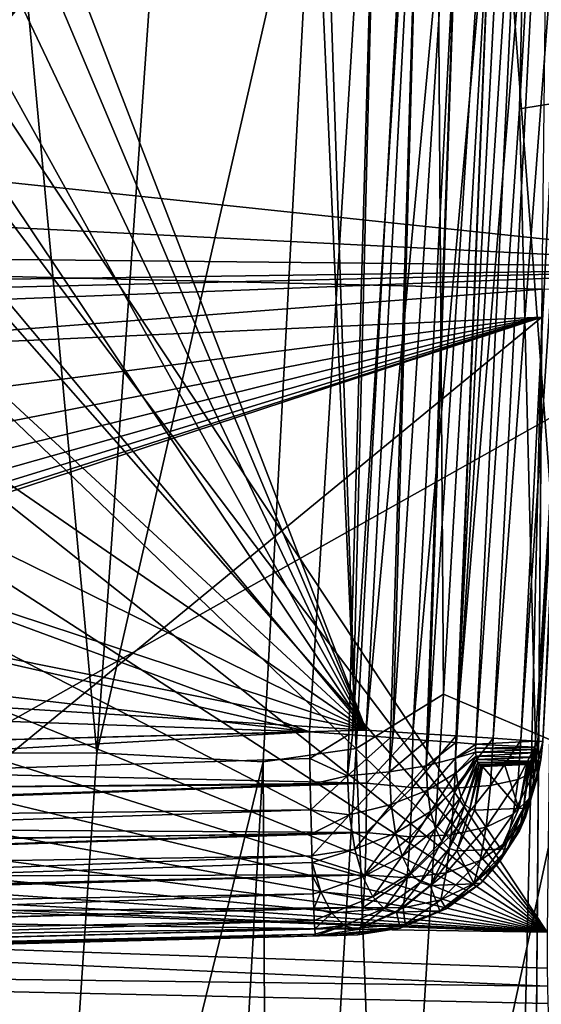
# Model space of a CAD drawing. Header units: metres. Extents: x -105 to 105, y -117 to 62.
# Tile 104 of 256: x 11.73 to 16.32, y -60.83 to -52.16. Entities that reach past the tile are written whole.
import ezdxf

# ---------------------------------------------------------------- set-up
doc = ezdxf.new("R2010")
doc.units = ezdxf.units.M
doc.layers.add('solid_509432_AD150_SW0001', color=7, linetype='CONTINUOUS')
doc.layers.add('solid_509432_AD150_SW0001_01', color=7, linetype='CONTINUOUS')

msp = doc.modelspace()

# ---------------------------------------------------------------- linework, layer by layer
at = {"layer": 'solid_509432_AD150_SW0001'}
for points in [[(14.753778, -59.973824, 2.111985), (14.732083, -60.15353, 1.678375), (0, -60.371616, 2.478131)], [(14.732083, -60.15353, 1.678375), (0, -60.541969, 2.054022), (0, -60.371616, 2.478131)]]:
    msp.add_3dface(points, dxfattribs=at)
at = {"layer": 'solid_509432_AD150_SW0001_01'}
for points in [[(4.279174, -52.812294, 17.200001), (18.747355, -54.341576, 17.200001), (19.004164, -33.471672, 17.200001)], [(4.901679, -51.908051, 17.200001), (4.279174, -52.812294, 17.200001), (19.004164, -33.471672, 17.200001)], [(9.031712, -54.356369, 7.136504), (16.328718, -54.530827, 7.327582), (16.482538, -40.431026, 7.331611)], [(9.448402, -53.545994, 7.147415), (9.031712, -54.356369, 7.136504), (16.482538, -40.431026, 7.331611)], [(9.792561, -52.702251, 7.156427), (9.448402, -53.545994, 7.147415), (16.482538, -40.431026, 7.331611)], [(10.061542, -51.831615, 7.163471), (9.792561, -52.702251, 7.156427), (16.482538, -40.431026, 7.331611)], [(15.374814, -46.039547, -8.034822), (14.692076, -58.575722, -7.334913), (14.374804, -49.180611, -8.791956)], [(15.458883, -58.095436, -6.421492), (14.692076, -58.575722, -7.334913), (15.374814, -46.039547, -8.034822)], [(15.925763, -50.036293, -6.853783), (15.458883, -58.095436, -6.421492), (15.374814, -46.039547, -8.034822)], [(17.292755, -46.037891, -5.18559), (16.572926, -58.571999, -4.601857), (15.925763, -50.036293, -6.853783)], [(8.329086, -56.231098, -1.881895), (14.279682, -58.426689, -1.726073), (14.916046, -48.095943, -1.70941)], [(8.911015, -55.477245, -1.866657), (8.329086, -56.231098, -1.881895), (14.916046, -48.095943, -1.70941)], [(9.42492, -54.67548, -1.8532), (8.911015, -55.477245, -1.866657), (14.916046, -48.095943, -1.70941)], [(9.866846, -53.831985, -1.841628), (9.42492, -54.67548, -1.8532), (14.916046, -48.095943, -1.70941)], [(10.233446, -52.953201, -1.832028), (9.866846, -53.831985, -1.841628), (14.916046, -48.095943, -1.70941)], [(10.521957, -52.045769, -1.824473), (10.233446, -52.953201, -1.832028), (14.916046, -48.095943, -1.70941)], [(15.332405, -48.075321, 2.998507), (14.779265, -58.413609, 3.012991), (10.85757, -48.239182, 3.115685)], [(14.627133, -58.451988, -1.678324), (14.916046, -48.095943, -1.70941), (14.279682, -58.426689, -1.726073)], [(14.659795, -58.454372, -1.66972), (14.916046, -48.095943, -1.70941), (14.627133, -58.451988, -1.678324)], [(15.30553, -48.186951, -1.64971), (14.916046, -48.095943, -1.70941), (14.659795, -58.454372, -1.66972)], [(15.73107, -48.171921, 2.936239), (14.779265, -58.413609, 3.012991), (15.332405, -48.075321, 2.998507)], [(15.30553, -48.186951, -1.64971), (14.659795, -58.454372, -1.66972), (14.993312, -58.478825, -1.536048)], [(15.191082, -58.439579, 2.947646), (14.779265, -58.413609, 3.012991), (15.73107, -48.171921, 2.936239)], [(15.30553, -48.186951, -1.64971), (14.993312, -58.478825, -1.536048), (15.01544, -58.48045, -1.523899)], [(15.671561, -48.20525, -1.494686), (15.30553, -48.186951, -1.64971), (15.01544, -58.48045, -1.523899)], [(15.671561, -48.20525, -1.494686), (15.01544, -58.48045, -1.523899), (15.313731, -58.502502, -1.308409)], [(15.191082, -58.439579, 2.947646), (15.73107, -48.171921, 2.936239), (16.104322, -48.18819, 2.774335)], [(15.571966, -58.463783, 2.777707), (15.191082, -58.439579, 2.947646), (16.104322, -48.18819, 2.774335)], [(15.671561, -48.20525, -1.494686), (15.313731, -58.502502, -1.308409), (15.325998, -58.503414, -1.297065)], [(15.988058, -48.221207, -1.254016), (15.671561, -48.20525, -1.494686), (15.325998, -58.503414, -1.297065)], [(15.571966, -58.463783, 2.777707), (16.104322, -48.18819, 2.774335), (16.424654, -48.202282, 2.523368)], [(15.895949, -58.484562, 2.51476), (15.571966, -58.463783, 2.777707), (16.424654, -48.202282, 2.523368)], [(15.895949, -58.484562, 2.51476), (16.424654, -48.202282, 2.523368), (16.67132, -48.21328, 2.199593)], [(14.779265, -58.413609, 3.012991), (10.900001, -49.200001, 3.114573), (10.85757, -48.239182, 3.115685)], [(15.988058, -48.221207, -1.254016), (15.325998, -58.503414, -1.297065), (15.568987, -58.521587, -1.009194)], [(15.988058, -48.221207, -1.254016), (15.568987, -58.521587, -1.009194), (15.573462, -58.521927, -1.002369)], [(16.235443, -48.233841, -0.942587), (15.988058, -48.221207, -1.254016), (15.573462, -58.521927, -1.002369)], [(16.235443, -48.233841, -0.942587), (15.573462, -58.521927, -1.002369), (15.743486, -58.534916, -0.656897)], [(16.235443, -48.233841, -0.942587), (15.743486, -58.534916, -0.656897), (16.130356, -52.942719, -0.610591)], [(16.140944, -58.500504, 2.176734), (15.895949, -58.484562, 2.51476), (16.67132, -48.21328, 2.199593)], [(16.400219, -48.211334, -0.578726), (16.130356, -52.942719, -0.610591), (16.608002, -52.864868, 0.992703)], [(16.235443, -48.233841, -0.942587), (16.130356, -52.942719, -0.610591), (16.400219, -48.211334, -0.578726)], [(16.140944, -58.500504, 2.176734), (16.67132, -48.21328, 2.199593), (16.828342, -48.22047, 1.823977)], [(16.290243, -58.510521, 1.786674), (16.140944, -58.500504, 2.176734), (16.828342, -48.22047, 1.823977)], [(16.290243, -58.510521, 1.786674), (16.828342, -48.22047, 1.823977), (16.885555, -48.223392, 1.420847)], [(16.333672, -58.513931, 1.371174), (16.290243, -58.510521, 1.786674), (16.885555, -48.223392, 1.420847)], [(14.779265, -58.413609, 3.012991), (10.85757, -50.160816, 3.115685), (10.900001, -49.200001, 3.114573)], [(14.692076, -58.575722, -7.334913), (14.321197, -50.260704, -8.730732), (14.374804, -49.180611, -8.791956)], [(16.572926, -58.571999, -4.601857), (15.458883, -58.095436, -6.421492), (15.925763, -50.036293, -6.853783)], [(14.779265, -58.413609, 3.012991), (10.730616, -51.114117, 3.119009), (10.85757, -50.160816, 3.115685)], [(12.408473, -58.613281, -9.569258), (10.894938, -58.615067, -10.720085), (11.63734, -50.240215, -11.038104)], [(12.408473, -58.613281, -9.569258), (11.63734, -50.240215, -11.038104), (12.995804, -50.239178, -9.965802)], [(12.408473, -58.613281, -9.569258), (12.995804, -50.239178, -9.965802), (14.321197, -50.260704, -8.730732)], [(12.408473, -58.613281, -9.569258), (14.321197, -50.260704, -8.730732), (13.871996, -58.691917, -8.214113)], [(14.692076, -58.575722, -7.334913), (13.871996, -58.691917, -8.214113), (14.321197, -50.260704, -8.730732)], [(16.482285, -50.761196, 11.968396), (16.37277, -60.193226, 11.971264), (10.253274, -50.940796, 12.131509)], [(16.37277, -60.193226, 11.971264), (10.061542, -51.831615, 12.136529), (10.253274, -50.940796, 12.131509)], [(14.779265, -58.413609, 3.012991), (10.520134, -52.052494, 3.124521), (10.730616, -51.114117, 3.119009)], [(16.37277, -60.193226, 11.971264), (9.792561, -52.702251, 12.143573), (10.061542, -51.831615, 12.136529)], [(14.779265, -58.413609, 3.012991), (10.227726, -52.968765, 3.132178), (10.520134, -52.052494, 3.124521)], [(16.37277, -60.193226, 11.971264), (9.448402, -53.545994, 12.152585), (9.792561, -52.702251, 12.143573)], [(4.279174, -52.812294, 17.200001), (3.492222, -53.577713, 17.200001), (18.747355, -54.341576, 17.200001)], [(16.130356, -52.942719, -0.610591), (16.268267, -58.510502, 0.958563), (16.608002, -52.864868, 0.992703)], [(16.333672, -58.513931, 1.371174), (16.608002, -52.864868, 0.992703), (16.268267, -58.510502, 0.958563)], [(14.779265, -58.413609, 3.012991), (9.855662, -53.85574, 3.14192), (10.227726, -52.968765, 3.132178)], [(16.130356, -52.942719, -0.610591), (15.743486, -58.534916, -0.656897), (16.268267, -58.510502, 0.958563)], [(3.492222, -53.577713, 17.200001), (2.571086, -54.174889, 17.200001), (18.747355, -54.341576, 17.200001)], [(16.37277, -60.193226, 11.971264), (9.031712, -54.356369, 12.163496), (9.448402, -53.545994, 12.152585)], [(14.779265, -58.413609, 3.012991), (9.406874, -54.706425, 3.153672), (9.855662, -53.85574, 3.14192)], [(2.571086, -54.174889, 17.200001), (1.55115, -54.580887, 17.200001), (18.747355, -54.341576, 17.200001)], [(-18.733534, -55.793129, 17.200001), (-18.587837, -75.340057, 17.200001), (18.747355, -54.341576, 17.200001)], [(0.471556, -54.780109, 17.200001), (-18.733534, -55.793129, 17.200001), (18.747355, -54.341576, 17.200001)], [(-18.587837, -75.340057, 17.200001), (18.588333, -75.235542, 17.200001), (18.747355, -54.341576, 17.200001)], [(1.55115, -54.580887, 17.200001), (0.471556, -54.780109, 17.200001), (18.747355, -54.341576, 17.200001)], [(9.031712, -54.356369, 7.136504), (8.54565, -55.127213, 7.123776), (16.328718, -54.530827, 7.327582)], [(16.37277, -60.193226, 11.971264), (8.54565, -55.127213, 12.176225), (9.031712, -54.356369, 12.163496)], [(8.54565, -55.127213, 7.123776), (16.324499, -54.776184, 7.327472), (16.328718, -54.530827, 7.327582)], [(16.218697, -68.626266, 7.33998), (16.328718, -54.530827, 7.327582), (16.324499, -54.776184, 7.327472)], [(16.218697, -68.626266, 7.33998), (16.710632, -54.533642, 7.384178), (16.328718, -54.530827, 7.327582)], [(16.218697, -68.626266, 7.33998), (16.418421, -68.632309, 7.386472), (16.710632, -54.533642, 7.384178)], [(14.779265, -58.413609, 3.012991), (8.88485, -55.514225, 3.167342), (9.406874, -54.706425, 3.153672)], [(0, -68.200684, 6.9), (15.998724, -68.619629, 7.318941), (16.324499, -54.776184, 7.327472)], [(3.57311, -58.966927, 6.993565), (0, -68.200684, 6.9), (16.324499, -54.776184, 7.327472)], [(4.41461, -58.616539, 7.015601), (3.57311, -58.966927, 6.993565), (16.324499, -54.776184, 7.327472)], [(5.222174, -58.193825, 7.036747), (4.41461, -58.616539, 7.015601), (16.324499, -54.776184, 7.327472)], [(5.989578, -57.702053, 7.056843), (5.222174, -58.193825, 7.036747), (16.324499, -54.776184, 7.327472)], [(6.710931, -57.145023, 7.075732), (5.989578, -57.702053, 7.056843), (16.324499, -54.776184, 7.327472)], [(7.380746, -56.526978, 7.093272), (6.710931, -57.145023, 7.075732), (16.324499, -54.776184, 7.327472)], [(7.993906, -55.852627, 7.109328), (7.380746, -56.526978, 7.093272), (16.324499, -54.776184, 7.327472)], [(8.54565, -55.127213, 7.123776), (7.993906, -55.852627, 7.109328), (16.324499, -54.776184, 7.327472)], [(16.218697, -68.626266, 7.33998), (16.324499, -54.776184, 7.327472), (15.998724, -68.619629, 7.318941)], [(16.37277, -60.193226, 11.971264), (7.993906, -55.852627, 12.190672), (8.54565, -55.127213, 12.176225)], [(14.779265, -58.413609, 3.012991), (8.293612, -56.272907, 3.182824), (8.88485, -55.514225, 3.167342)], [(16.37277, -60.193226, 11.971264), (7.380746, -56.526978, 12.206728), (7.993906, -55.852627, 12.190672)], [(14.779265, -58.413609, 3.012991), (7.637692, -56.976608, 3.2), (8.293612, -56.272907, 3.182824)], [(8.329086, -56.231098, -1.881895), (7.683573, -56.931278, -1.898799), (14.279682, -58.426689, -1.726073)], [(16.37277, -60.193226, 11.971264), (6.710931, -57.145023, 12.224268), (7.380746, -56.526978, 12.206728)], [(7.683573, -56.931278, -1.898799), (6.979401, -57.572453, -1.917238), (14.279682, -58.426689, -1.726073)], [(14.779265, -58.413609, 3.012991), (6.526958, -57.899273, 3.229086), (7.637692, -56.976608, 3.2)], [(16.37277, -60.193226, 11.971264), (5.989578, -57.702053, 12.243157), (6.710931, -57.145023, 12.224268)], [(6.979401, -57.572453, -1.917238), (6.221895, -58.14975, -1.937074), (14.279682, -58.426689, -1.726073)], [(16.37277, -60.193226, 11.971264), (5.222174, -58.193825, 12.263252), (5.989578, -57.702053, 12.243157)], [(14.779265, -58.413609, 3.012991), (5.307952, -58.661625, 3.261006), (6.526958, -57.899273, 3.229086)], [(6.221895, -58.14975, -1.937074), (5.41679, -58.658772, -1.958156), (14.279682, -58.426689, -1.726073)], [(15.458883, -58.095436, -6.421492), (14.97075, -66.00779, -5.928457), (14.692076, -58.575722, -7.334913)], [(16.572926, -58.571999, -4.601857), (14.97075, -66.00779, -5.928457), (15.458883, -58.095436, -6.421492)], [(16.37277, -60.193226, 11.971264), (4.41461, -58.616539, 12.284399), (5.222174, -58.193825, 12.263252)], [(4.850934, -58.961063, -1.949875), (14.279682, -58.426689, -1.726073), (5.41679, -58.658772, -1.958156)], [(4.850934, -58.961063, -1.949875), (14.283491, -58.66116, -1.710628), (14.279682, -58.426689, -1.726073)], [(14.783397, -58.880169, 2.951347), (5.307952, -58.661625, 3.261006), (14.779265, -58.413609, 3.012991)], [(14.627133, -58.451988, -1.678324), (14.279682, -58.426689, -1.726073), (14.283491, -58.66116, -1.710628)], [(15.191082, -58.439579, 2.947646), (14.783397, -58.880169, 2.951347), (14.779265, -58.413609, 3.012991)], [(15.184978, -58.916672, 2.87362), (14.783397, -58.880169, 2.951347), (15.191082, -58.439579, 2.947646)], [(15.184978, -58.916672, 2.87362), (15.191082, -58.439579, 2.947646), (15.571966, -58.463783, 2.777707)], [(14.627133, -58.451988, -1.678324), (14.283491, -58.66116, -1.710628), (14.615305, -58.814701, -1.637701)], [(14.659795, -58.454372, -1.66972), (14.627133, -58.451988, -1.678324), (14.615305, -58.814701, -1.637701)], [(14.659795, -58.454372, -1.66972), (14.615305, -58.814701, -1.637701), (14.993312, -58.478825, -1.536048)], [(14.615305, -58.814701, -1.637701), (14.983466, -58.78056, -1.502273), (14.993312, -58.478825, -1.536048)], [(15.01544, -58.48045, -1.523899), (14.993312, -58.478825, -1.536048), (14.983466, -58.78056, -1.502273)], [(15.01544, -58.48045, -1.523899), (14.983466, -58.78056, -1.502273), (15.313731, -58.502502, -1.308409)], [(14.983466, -58.78056, -1.502273), (15.306378, -58.727688, -1.283226), (15.313731, -58.502502, -1.308409)], [(15.556674, -58.923454, 2.699299), (15.184978, -58.916672, 2.87362), (15.571966, -58.463783, 2.777707)], [(15.325998, -58.503414, -1.297065), (15.313731, -58.502502, -1.308409), (15.306378, -58.727688, -1.283226)], [(15.325998, -58.503414, -1.297065), (15.306378, -58.727688, -1.283226), (15.568987, -58.521587, -1.009194)], [(15.306378, -58.727688, -1.283226), (15.564483, -58.659283, -0.993826), (15.568987, -58.521587, -1.009194)], [(15.556674, -58.923454, 2.699299), (15.571966, -58.463783, 2.777707), (15.895949, -58.484562, 2.51476)], [(15.874066, -58.900085, 2.439861), (15.556674, -58.923454, 2.699299), (15.895949, -58.484562, 2.51476)], [(15.573462, -58.521927, -1.002369), (15.568987, -58.521587, -1.009194), (15.564483, -58.659283, -0.993826)], [(15.573462, -58.521927, -1.002369), (15.564483, -58.659283, -0.993826), (15.743486, -58.534916, -0.656897)], [(15.743486, -58.534916, -0.656897), (16.262802, -58.562328, 0.95123), (16.268267, -58.510502, 0.958563)], [(15.874066, -58.900085, 2.439861), (15.895949, -58.484562, 2.51476), (16.140944, -58.500504, 2.176734)], [(16.116253, -58.848106, 2.112391), (15.874066, -58.900085, 2.439861), (16.140944, -58.500504, 2.176734)], [(16.116253, -58.848106, 2.112391), (16.140944, -58.500504, 2.176734), (16.290243, -58.510521, 1.786674)], [(16.267284, -58.770931, 1.738457), (16.116253, -58.848106, 2.112391), (16.290243, -58.510521, 1.786674)], [(16.317213, -58.673653, 1.342684), (16.268267, -58.510502, 0.958563), (16.262802, -58.562328, 0.95123)], [(16.267284, -58.770931, 1.738457), (16.290243, -58.510521, 1.786674), (16.333672, -58.513931, 1.371174)], [(16.317213, -58.673653, 1.342684), (16.267284, -58.770931, 1.738457), (16.333672, -58.513931, 1.371174)], [(16.317213, -58.673653, 1.342684), (16.333672, -58.513931, 1.371174), (16.268267, -58.510502, 0.958563)], [(11.851562, -66.981895, -9.024695), (10.894938, -58.615067, -10.720085), (12.408473, -58.613281, -9.569258)], [(11.851562, -66.981895, -9.024695), (12.408473, -58.613281, -9.569258), (13.871996, -58.691917, -8.214113)], [(14.692076, -58.575722, -7.334913), (13.938541, -71.100449, -6.451406), (13.871996, -58.691917, -8.214113)], [(14.97075, -66.00779, -5.928457), (13.938541, -71.100449, -6.451406), (14.692076, -58.575722, -7.334913)], [(16.572926, -58.571999, -4.601857), (15.793531, -71.095657, -3.860991), (14.97075, -66.00779, -5.928457)], [(15.564483, -58.659283, -0.993826), (15.741994, -58.571819, -0.653602), (15.743486, -58.534916, -0.656897)], [(15.564483, -58.659283, -0.993826), (15.743121, -58.607491, -0.643113), (15.741994, -58.571819, -0.653602)], [(15.564483, -58.659283, -0.993826), (15.571543, -58.78994, -0.947425), (15.743121, -58.607491, -0.643113)], [(15.571543, -58.78994, -0.947425), (15.746893, -58.6409, -0.62556), (15.743121, -58.607491, -0.643113)], [(15.743486, -58.534916, -0.656897), (15.741994, -58.571819, -0.653602), (16.262802, -58.562328, 0.95123)], [(15.741994, -58.571819, -0.653602), (16.259212, -58.583981, 0.943789), (16.262802, -58.562328, 0.95123)], [(15.741994, -58.571819, -0.653602), (15.743121, -58.607491, -0.643113), (16.259212, -58.583981, 0.943789)], [(15.743121, -58.607491, -0.643113), (16.253435, -58.61116, 0.930217), (16.259212, -58.583981, 0.943789)], [(15.743121, -58.607491, -0.643113), (15.746893, -58.6409, -0.62556), (16.253435, -58.61116, 0.930217)], [(15.746893, -58.6409, -0.62556), (16.242058, -58.649845, 0.900432), (16.253435, -58.61116, 0.930217)], [(17.07468, -66.428886, -2.240378), (15.793531, -71.095657, -3.860991), (16.572926, -58.571999, -4.601857)], [(16.256145, -58.927143, 1.169215), (16.253435, -58.61116, 0.930217), (16.242058, -58.649845, 0.900432)], [(16.290396, -58.814884, 1.272348), (16.259212, -58.583981, 0.943789), (16.253435, -58.61116, 0.930217)], [(16.256145, -58.927143, 1.169215), (16.290396, -58.814884, 1.272348), (16.253435, -58.61116, 0.930217)], [(16.290396, -58.814884, 1.272348), (16.262802, -58.562328, 0.95123), (16.259212, -58.583981, 0.943789)], [(16.290396, -58.814884, 1.272348), (16.317213, -58.673653, 1.342684), (16.262802, -58.562328, 0.95123)], [(16.37277, -60.193226, 11.971264), (3.57311, -58.966927, 12.306435), (4.41461, -58.616539, 12.284399)], [(4.734309, -58.969681, 3.252021), (5.307952, -58.661625, 3.261006), (14.783397, -58.880169, 2.951347)], [(4.850934, -58.961063, -1.949875), (14.287737, -58.891697, -1.664715), (14.283491, -58.66116, -1.710628)], [(11.851562, -66.981895, -9.024695), (10.24135, -66.984253, -10.205976), (10.894938, -58.615067, -10.720085)], [(11.851562, -66.981895, -9.024695), (13.871996, -58.691917, -8.214113), (13.562354, -64.162758, -7.832549)], [(13.938541, -71.100449, -6.451406), (13.562354, -64.162758, -7.832549), (13.871996, -58.691917, -8.214113)], [(14.615305, -58.814701, -1.637701), (14.283491, -58.66116, -1.710628), (14.287737, -58.891697, -1.664715)], [(15.306378, -58.727688, -1.283226), (15.317843, -58.941486, -1.207654), (15.564483, -58.659283, -0.993826)], [(15.317843, -58.941486, -1.207654), (15.571543, -58.78994, -0.947425), (15.564483, -58.659283, -0.993826)], [(15.571543, -58.78994, -0.947425), (15.589528, -58.905174, -0.873352), (15.746893, -58.6409, -0.62556)], [(15.589528, -58.905174, -0.873352), (15.753325, -58.67104, -0.601075), (15.746893, -58.6409, -0.62556)], [(15.589528, -58.905174, -0.873352), (15.616846, -58.998585, -0.77714), (15.753325, -58.67104, -0.601075)], [(15.616846, -58.998585, -0.77714), (15.762388, -58.696678, -0.569945), (15.753325, -58.67104, -0.601075)], [(15.616846, -58.998585, -0.77714), (15.651387, -59.06625, -0.665233), (15.762388, -58.696678, -0.569945)], [(15.651387, -59.06625, -0.665233), (15.77393, -58.716385, -0.532842), (15.762388, -58.696678, -0.569945)], [(15.746893, -58.6409, -0.62556), (15.753325, -58.67104, -0.601075), (16.242058, -58.649845, 0.900432)], [(15.753325, -58.67104, -0.601075), (16.240728, -58.6535, 0.896777), (16.242058, -58.649845, 0.900432)], [(15.753325, -58.67104, -0.601075), (16.225706, -58.685932, 0.853716), (16.240728, -58.6535, 0.896777)], [(15.753325, -58.67104, -0.601075), (15.762388, -58.696678, -0.569945), (16.225706, -58.685932, 0.853716)], [(15.762388, -58.696678, -0.569945), (16.218565, -58.696625, 0.832332), (16.225706, -58.685932, 0.853716)], [(15.762388, -58.696678, -0.569945), (16.209146, -58.706783, 0.803373), (16.218565, -58.696625, 0.832332)], [(15.762388, -58.696678, -0.569945), (15.77393, -58.716385, -0.532842), (16.209146, -58.706783, 0.803373)], [(16.165123, -59.099236, 0.926206), (16.225706, -58.685932, 0.853716), (16.218565, -58.696625, 0.832332)], [(16.165123, -59.099236, 0.926206), (16.217583, -59.004448, 1.043936), (16.225706, -58.685932, 0.853716)], [(16.165123, -59.099236, 0.926206), (16.218565, -58.696625, 0.832332), (16.209146, -58.706783, 0.803373)], [(16.217583, -59.004448, 1.043936), (16.240728, -58.6535, 0.896777), (16.225706, -58.685932, 0.853716)], [(16.217583, -59.004448, 1.043936), (16.256145, -58.927143, 1.169215), (16.240728, -58.6535, 0.896777)], [(16.229517, -58.999512, 1.621829), (16.267284, -58.770931, 1.738457), (16.317213, -58.673653, 1.342684)], [(16.290396, -58.814884, 1.272348), (16.229517, -58.999512, 1.621829), (16.317213, -58.673653, 1.342684)], [(16.256145, -58.927143, 1.169215), (16.242058, -58.649845, 0.900432), (16.240728, -58.6535, 0.896777)], [(14.615305, -58.814701, -1.637701), (14.633663, -59.159206, -1.516362), (14.983466, -58.78056, -1.502273)], [(14.633663, -59.159206, -1.516362), (14.998775, -59.067112, -1.401207), (14.983466, -58.78056, -1.502273)], [(14.983466, -58.78056, -1.502273), (14.998775, -59.067112, -1.401207), (15.306378, -58.727688, -1.283226)], [(14.998775, -59.067112, -1.401207), (15.317843, -58.941486, -1.207654), (15.306378, -58.727688, -1.283226)], [(15.651387, -59.06625, -0.665233), (15.690947, -59.106422, -0.543949), (15.77393, -58.716385, -0.532842)], [(15.690947, -59.106422, -0.543949), (15.787599, -58.728729, -0.490999), (15.77393, -58.716385, -0.532842)], [(15.690947, -59.106422, -0.543949), (15.733482, -59.118793, -0.418954), (15.787599, -58.728729, -0.490999)], [(15.733482, -59.118793, -0.418954), (15.802757, -58.732544, -0.44643), (15.787599, -58.728729, -0.490999)], [(15.733482, -59.118793, -0.418954), (16.123611, -59.102287, 0.773934), (15.802757, -58.732544, -0.44643)], [(15.77393, -58.716385, -0.532842), (16.192381, -58.714378, 0.749832), (16.209146, -58.706783, 0.803373)], [(15.77393, -58.716385, -0.532842), (15.999329, -58.723679, 0.138455), (16.192381, -58.714378, 0.749832)], [(15.77393, -58.716385, -0.532842), (15.787599, -58.728729, -0.490999), (15.999329, -58.723679, 0.138455)], [(15.787599, -58.728729, -0.490999), (15.802757, -58.732544, -0.44643), (15.999329, -58.723679, 0.138455)], [(16.123611, -59.102287, 0.773934), (15.999329, -58.723679, 0.138455), (15.802757, -58.732544, -0.44643)], [(16.123611, -59.102287, 0.773934), (16.192381, -58.714378, 0.749832), (15.999329, -58.723679, 0.138455)], [(16.07453, -59.153812, 1.956643), (16.116253, -58.848106, 2.112391), (16.267284, -58.770931, 1.738457)], [(16.229517, -58.999512, 1.621829), (16.07453, -59.153812, 1.956643), (16.267284, -58.770931, 1.738457)], [(16.123611, -59.102287, 0.773934), (16.209146, -58.706783, 0.803373), (16.192381, -58.714378, 0.749832)], [(16.123611, -59.102287, 0.773934), (16.165123, -59.099236, 0.926206), (16.209146, -58.706783, 0.803373)], [(14.615305, -58.814701, -1.637701), (14.287737, -58.891697, -1.664715), (14.292346, -59.114342, -1.589087)], [(14.615305, -58.814701, -1.637701), (14.292346, -59.114342, -1.589087), (14.633663, -59.159206, -1.516362)], [(15.317843, -58.941486, -1.207654), (15.347012, -59.129639, -1.08748), (15.571543, -58.78994, -0.947425)], [(15.347012, -59.129639, -1.08748), (15.589528, -58.905174, -0.873352), (15.571543, -58.78994, -0.947425)], [(15.835116, -59.26815, 2.255871), (15.874066, -58.900085, 2.439861), (16.116253, -58.848106, 2.112391)], [(16.07453, -59.153812, 1.956643), (15.835116, -59.26815, 2.255871), (16.116253, -58.848106, 2.112391)], [(16.181442, -59.179081, 1.452574), (16.229517, -58.999512, 1.621829), (16.290396, -58.814884, 1.272348)], [(16.256145, -58.927143, 1.169215), (16.181442, -59.179081, 1.452574), (16.290396, -58.814884, 1.272348)], [(14.783397, -58.880169, 2.951347), (14.780308, -59.314926, 2.771031), (4.217748, -59.2509, 3.2)], [(4.734309, -58.969681, 3.252021), (14.783397, -58.880169, 2.951347), (4.217748, -59.2509, 3.2)], [(4.269022, -59.229248, -1.905183), (14.292346, -59.114342, -1.589087), (14.287737, -58.891697, -1.664715)], [(4.850934, -58.961063, -1.949875), (4.269022, -59.229248, -1.905183), (14.287737, -58.891697, -1.664715)], [(15.184978, -58.916672, 2.87362), (14.780308, -59.314926, 2.771031), (14.783397, -58.880169, 2.951347)], [(15.167173, -59.351311, 2.676188), (14.780308, -59.314926, 2.771031), (15.184978, -58.916672, 2.87362)], [(14.998775, -59.067112, -1.401207), (15.037706, -59.319073, -1.240757), (15.317843, -58.941486, -1.207654)], [(15.037706, -59.319073, -1.240757), (15.347012, -59.129639, -1.08748), (15.317843, -58.941486, -1.207654)], [(15.167173, -59.351311, 2.676188), (15.184978, -58.916672, 2.87362), (15.556674, -58.923454, 2.699299)], [(15.526232, -59.335384, 2.50082), (15.167173, -59.351311, 2.676188), (15.556674, -58.923454, 2.699299)], [(15.347012, -59.129639, -1.08748), (15.391106, -59.281487, -0.932239), (15.589528, -58.905174, -0.873352)], [(15.391106, -59.281487, -0.932239), (15.616846, -58.998585, -0.77714), (15.589528, -58.905174, -0.873352)], [(15.526232, -59.335384, 2.50082), (15.556674, -58.923454, 2.699299), (15.874066, -58.900085, 2.439861)], [(15.835116, -59.26815, 2.255871), (15.526232, -59.335384, 2.50082), (15.874066, -58.900085, 2.439861)], [(16.127714, -59.300446, 1.248911), (16.181442, -59.179081, 1.452574), (16.256145, -58.927143, 1.169215)], [(16.217583, -59.004448, 1.043936), (16.127714, -59.300446, 1.248911), (16.256145, -58.927143, 1.169215)], [(16.37277, -60.193226, 11.971264), (2.704163, -59.242283, 12.329189), (3.57311, -58.966927, 12.306435)], [(15.391106, -59.281487, -0.932239), (15.44651, -59.3909, -0.752844), (15.616846, -58.998585, -0.77714)], [(15.44651, -59.3909, -0.752844), (15.651387, -59.06625, -0.665233), (15.616846, -58.998585, -0.77714)], [(16.020958, -59.394661, 1.730269), (16.07453, -59.153812, 1.956643), (16.229517, -58.999512, 1.621829)], [(16.181442, -59.179081, 1.452574), (16.020958, -59.394661, 1.730269), (16.229517, -58.999512, 1.621829)], [(16.165123, -59.099236, 0.926206), (16.127714, -59.300446, 1.248911), (16.217583, -59.004448, 1.043936)], [(3.64367, -59.472992, -1.832633), (14.297236, -59.325245, -1.485029), (14.292346, -59.114342, -1.589087)], [(4.269022, -59.229248, -1.905183), (3.64367, -59.472992, -1.832633), (14.292346, -59.114342, -1.589087)], [(14.633663, -59.159206, -1.516362), (14.292346, -59.114342, -1.589087), (14.297236, -59.325245, -1.485029)], [(14.633663, -59.159206, -1.516362), (14.680345, -59.462006, -1.323899), (14.998775, -59.067112, -1.401207)], [(14.680345, -59.462006, -1.323899), (15.037706, -59.319073, -1.240757), (14.998775, -59.067112, -1.401207)], [(15.037706, -59.319073, -1.240757), (15.096446, -59.522068, -1.033956), (15.347012, -59.129639, -1.08748)], [(15.096446, -59.522068, -1.033956), (15.391106, -59.281487, -0.932239), (15.347012, -59.129639, -1.08748)], [(15.44651, -59.3909, -0.752844), (15.509559, -59.455563, -0.559654), (15.651387, -59.06625, -0.665233)], [(15.509559, -59.455563, -0.559654), (15.690947, -59.106422, -0.543949), (15.651387, -59.06625, -0.665233)], [(15.509559, -59.455563, -0.559654), (15.57699, -59.475536, -0.361563), (15.690947, -59.106422, -0.543949)], [(15.690947, -59.106422, -0.543949), (15.57699, -59.475536, -0.361563), (15.733482, -59.118793, -0.418954)], [(15.733482, -59.118793, -0.418954), (15.57699, -59.475536, -0.361563), (15.966072, -59.460571, 0.824907)], [(15.733482, -59.118793, -0.418954), (15.966072, -59.460571, 0.824907), (16.123611, -59.102287, 0.773934)], [(15.966072, -59.460571, 0.824907), (16.021942, -59.45887, 1.071831), (16.165123, -59.099236, 0.926206)], [(16.123611, -59.102287, 0.773934), (15.966072, -59.460571, 0.824907), (16.165123, -59.099236, 0.926206)], [(16.165123, -59.099236, 0.926206), (16.021942, -59.45887, 1.071831), (16.127714, -59.300446, 1.248911)], [(14.633663, -59.159206, -1.516362), (14.297236, -59.325245, -1.485029), (14.30233, -59.520802, -1.354299)], [(14.633663, -59.159206, -1.516362), (14.30233, -59.520802, -1.354299), (14.680345, -59.462006, -1.323899)], [(15.784053, -59.561306, 1.986102), (15.835116, -59.26815, 2.255871), (16.07453, -59.153812, 1.956643)], [(16.020958, -59.394661, 1.730269), (15.784053, -59.561306, 1.986102), (16.07453, -59.153812, 1.956643)], [(15.960864, -59.558113, 1.457411), (16.020958, -59.394661, 1.730269), (16.181442, -59.179081, 1.452574)], [(16.127714, -59.300446, 1.248911), (15.960864, -59.558113, 1.457411), (16.181442, -59.179081, 1.452574)], [(16.37277, -60.193226, 11.971264), (1.814457, -59.440495, 12.352487), (2.704163, -59.242283, 12.329189)], [(14.780308, -59.314926, 2.771031), (3.555058, -59.50396, 3.121131), (4.217748, -59.2509, 3.2)], [(15.096446, -59.522068, -1.033956), (15.170066, -59.668022, -0.795625), (15.391106, -59.281487, -0.932239)], [(15.170066, -59.668022, -0.795625), (15.44651, -59.3909, -0.752844), (15.391106, -59.281487, -0.932239)], [(15.48455, -59.669292, 2.205146), (15.526232, -59.335384, 2.50082), (15.835116, -59.26815, 2.255871)], [(15.784053, -59.561306, 1.986102), (15.48455, -59.669292, 2.205146), (15.835116, -59.26815, 2.255871)], [(16.021942, -59.45887, 1.071831), (15.960864, -59.558113, 1.457411), (16.127714, -59.300446, 1.248911)], [(14.780308, -59.314926, 2.771031), (2.87955, -59.712765, 3.029491), (3.555058, -59.50396, 3.121131)], [(14.780308, -59.314926, 2.771031), (14.770223, -59.687889, 2.484661), (2.87955, -59.712765, 3.029491)], [(2.945889, -59.694363, -1.73856), (14.30233, -59.520802, -1.354299), (14.297236, -59.325245, -1.485029)], [(3.64367, -59.472992, -1.832633), (2.945889, -59.694363, -1.73856), (14.297236, -59.325245, -1.485029)], [(14.680345, -59.462006, -1.323899), (14.750714, -59.705753, -1.076132), (15.037706, -59.319073, -1.240757)], [(14.750714, -59.705753, -1.076132), (15.096446, -59.522068, -1.033956), (15.037706, -59.319073, -1.240757)], [(15.167173, -59.351311, 2.676188), (14.770223, -59.687889, 2.484661), (14.780308, -59.314926, 2.771031)], [(15.139919, -59.71233, 2.374624), (14.770223, -59.687889, 2.484661), (15.167173, -59.351311, 2.676188)], [(15.139919, -59.71233, 2.374624), (15.167173, -59.351311, 2.676188), (15.526232, -59.335384, 2.50082)], [(15.48455, -59.669292, 2.205146), (15.139919, -59.71233, 2.374624), (15.526232, -59.335384, 2.50082)], [(15.170066, -59.668022, -0.795625), (15.253618, -59.754135, -0.53965), (15.44651, -59.3909, -0.752844)], [(15.253618, -59.754135, -0.53965), (15.509559, -59.455563, -0.559654), (15.44651, -59.3909, -0.752844)], [(16.37277, -60.193226, 11.971264), (0.910768, -59.560043, 12.376151), (1.814457, -59.440495, 12.352487)], [(14.680345, -59.462006, -1.323899), (14.30233, -59.520802, -1.354299), (14.30395, -59.578468, -1.308114)], [(14.680345, -59.462006, -1.323899), (14.30395, -59.578468, -1.308114), (14.750714, -59.705753, -1.076132)], [(15.253618, -59.754135, -0.53965), (15.342783, -59.780777, -0.277745), (15.509559, -59.455563, -0.559654)], [(15.509559, -59.455563, -0.559654), (15.342783, -59.780777, -0.277745), (15.57699, -59.475536, -0.361563)], [(15.57699, -59.475536, -0.361563), (15.342783, -59.780777, -0.277745), (15.72935, -59.767422, 0.899649)], [(15.57699, -59.475536, -0.361563), (15.72935, -59.767422, 0.899649), (15.966072, -59.460571, 0.824907)], [(15.726009, -59.763599, 1.658219), (15.784053, -59.561306, 1.986102), (16.020958, -59.394661, 1.730269)], [(15.960864, -59.558113, 1.457411), (15.726009, -59.763599, 1.658219), (16.020958, -59.394661, 1.730269)], [(15.72935, -59.767422, 0.899649), (15.789157, -59.761673, 1.230469), (16.021942, -59.45887, 1.071831)], [(15.966072, -59.460571, 0.824907), (15.72935, -59.767422, 0.899649), (16.021942, -59.45887, 1.071831)], [(16.021942, -59.45887, 1.071831), (15.789157, -59.761673, 1.230469), (15.960864, -59.558113, 1.457411)], [(16.37277, -60.193226, 11.971264), (0, -59.599998, 12.4), (0.910768, -59.560043, 12.376151)], [(1.408178, -60.008686, -1.563079), (14.30395, -59.578468, -1.308114), (14.30233, -59.520802, -1.354299)], [(2.945889, -59.694363, -1.73856), (1.408178, -60.008686, -1.563079), (14.30233, -59.520802, -1.354299)], [(14.750714, -59.705753, -1.076132), (14.838796, -59.880833, -0.790986), (15.096446, -59.522068, -1.033956)], [(14.838796, -59.880833, -0.790986), (15.170066, -59.668022, -0.795625), (15.096446, -59.522068, -1.033956)], [(15.435782, -59.905842, 1.840534), (15.48455, -59.669292, 2.205146), (15.784053, -59.561306, 1.986102)], [(15.726009, -59.763599, 1.658219), (15.435782, -59.905842, 1.840534), (15.784053, -59.561306, 1.986102)], [(15.789157, -59.761673, 1.230469), (15.726009, -59.763599, 1.658219), (15.960864, -59.558113, 1.457411)], [(16.37277, -60.193226, 11.971264), (0, -59.945694, 12.4), (0, -59.599998, 12.4)], [(1.408178, -60.008686, -1.563079), (14.307517, -59.697662, -1.199122), (14.30395, -59.578468, -1.308114)], [(14.381254, -59.837914, -1.034772), (14.30395, -59.578468, -1.308114), (14.307517, -59.697662, -1.199122)], [(14.381254, -59.837914, -1.034772), (14.750714, -59.705753, -1.076132), (14.30395, -59.578468, -1.308114)], [(14.770223, -59.687889, 2.484661), (0, -60.099998, 2.845512), (1.433206, -60.005363, 2.864972)], [(14.770223, -59.687889, 2.484661), (14.753778, -59.973824, 2.111985), (0, -60.099998, 2.845512)], [(0, -60.099998, -1.545512), (14.312722, -59.852806, -1.022122), (14.307517, -59.697662, -1.199122)], [(1.408178, -60.008686, -1.563079), (0, -60.099998, -1.545512), (14.307517, -59.697662, -1.199122)], [(14.770223, -59.687889, 2.484661), (1.433206, -60.005363, 2.864972), (2.87955, -59.712765, 3.029491)], [(14.381254, -59.837914, -1.034772), (14.307517, -59.697662, -1.199122), (14.312722, -59.852806, -1.022122)], [(14.381254, -59.837914, -1.034772), (14.838796, -59.880833, -0.790986), (14.750714, -59.705753, -1.076132)], [(15.139919, -59.71233, 2.374624), (14.753778, -59.973824, 2.111985), (14.770223, -59.687889, 2.484661)], [(15.105795, -59.9772, 1.99455), (14.753778, -59.973824, 2.111985), (15.139919, -59.71233, 2.374624)], [(14.838796, -59.880833, -0.790986), (14.938628, -59.984047, -0.485151), (15.170066, -59.668022, -0.795625)], [(14.938628, -59.984047, -0.485151), (15.253618, -59.754135, -0.53965), (15.170066, -59.668022, -0.795625)], [(15.105795, -59.9772, 1.99455), (15.139919, -59.71233, 2.374624), (15.48455, -59.669292, 2.205146)], [(15.435782, -59.905842, 1.840534), (15.105795, -59.9772, 1.99455), (15.48455, -59.669292, 2.205146)], [(14.938628, -59.984047, -0.485151), (15.045046, -60.016022, -0.172578), (15.253618, -59.754135, -0.53965)], [(15.253618, -59.754135, -0.53965), (15.045046, -60.016022, -0.172578), (15.342783, -59.780777, -0.277745)], [(15.342783, -59.780777, -0.277745), (15.045046, -60.016022, -0.172578), (15.42785, -60.004177, 0.993612)], [(15.342783, -59.780777, -0.277745), (15.42785, -60.004177, 0.993612), (15.72935, -59.767422, 0.899649)], [(15.42785, -60.004177, 0.993612), (15.48232, -59.987415, 1.39152), (15.789157, -59.761673, 1.230469)], [(15.72935, -59.767422, 0.899649), (15.42785, -60.004177, 0.993612), (15.789157, -59.761673, 1.230469)], [(15.48232, -59.987415, 1.39152), (15.435782, -59.905842, 1.840534), (15.726009, -59.763599, 1.658219)], [(15.789157, -59.761673, 1.230469), (15.48232, -59.987415, 1.39152), (15.726009, -59.763599, 1.658219)], [(0, -60.371616, -1.178132), (14.317845, -59.983562, -0.826311), (14.312722, -59.852806, -1.022122)], [(0, -60.099998, -1.545512), (0, -60.371616, -1.178132), (14.312722, -59.852806, -1.022122)], [(14.381254, -59.837914, -1.034772), (14.312722, -59.852806, -1.022122), (14.317845, -59.983562, -0.826311)], [(14.381254, -59.837914, -1.034772), (14.317845, -59.983562, -0.826311), (14.477785, -60.023708, -0.723456)], [(14.381254, -59.837914, -1.034772), (14.477785, -60.023708, -0.723456), (14.838796, -59.880833, -0.790986)], [(14.477785, -60.023708, -0.723456), (14.938628, -59.984047, -0.485151), (14.838796, -59.880833, -0.790986)], [(15.121932, -60.121006, 1.544224), (15.105795, -59.9772, 1.99455), (15.435782, -59.905842, 1.840534)], [(15.48232, -59.987415, 1.39152), (15.121932, -60.121006, 1.544224), (15.435782, -59.905842, 1.840534)], [(16.371677, -60.509823, 11.996516), (0, -59.945694, 12.4), (16.37277, -60.193226, 11.971264)], [(16.371677, -60.509823, 11.996516), (16.374041, -60.665882, 12.027891), (0, -59.945694, 12.4)], [(0, -60.463192, 12.468125), (0, -59.945694, 12.4), (16.374041, -60.665882, 12.027891)], [(14.753778, -59.973824, 2.111985), (0, -60.371616, 2.478131), (0, -60.099998, 2.845512)], [(0, -60.371616, -1.178132), (14.322812, -60.087708, -0.614954), (14.317845, -59.983562, -0.826311)], [(14.477785, -60.023708, -0.723456), (14.317845, -59.983562, -0.826311), (14.322812, -60.087708, -0.614954)], [(14.477785, -60.023708, -0.723456), (14.586407, -60.133137, -0.391245), (14.938628, -59.984047, -0.485151)], [(14.586407, -60.133137, -0.391245), (14.701812, -60.16703, -0.052429), (14.938628, -59.984047, -0.485151)], [(14.938628, -59.984047, -0.485151), (14.701812, -60.16703, -0.052429), (15.045046, -60.016022, -0.172578)], [(15.105795, -59.9772, 1.99455), (14.732083, -60.15353, 1.678375), (14.753778, -59.973824, 2.111985)], [(15.121932, -60.121006, 1.544224), (14.732083, -60.15353, 1.678375), (15.105795, -59.9772, 1.99455)], [(15.07992, -60.156418, 1.101078), (15.121932, -60.121006, 1.544224), (15.48232, -59.987415, 1.39152)], [(15.42785, -60.004177, 0.993612), (15.07992, -60.156418, 1.101078), (15.48232, -59.987415, 1.39152)], [(0, -60.541969, -0.754022), (14.327483, -60.163387, -0.391722), (14.322812, -60.087708, -0.614954)], [(0, -60.371616, -1.178132), (0, -60.541969, -0.754022), (14.322812, -60.087708, -0.614954)], [(14.477785, -60.023708, -0.723456), (14.322812, -60.087708, -0.614954), (14.327483, -60.163387, -0.391722)], [(14.477785, -60.023708, -0.723456), (14.327483, -60.163387, -0.391722), (14.586407, -60.133137, -0.391245)], [(15.045046, -60.016022, -0.172578), (14.701812, -60.16703, -0.052429), (15.07992, -60.156418, 1.101078)], [(15.045046, -60.016022, -0.172578), (15.07992, -60.156418, 1.101078), (15.42785, -60.004177, 0.993612)], [(14.732083, -60.15353, 1.678375), (14.706731, -60.21489, 1.215508), (0, -60.541969, 2.054022)], [(0, -60.541969, -0.754022), (14.331809, -60.20929, -0.16045), (14.327483, -60.163387, -0.391722)], [(14.586407, -60.133137, -0.391245), (14.327483, -60.163387, -0.391722), (14.331809, -60.20929, -0.16045)], [(14.586407, -60.133137, -0.391245), (14.331809, -60.20929, -0.16045), (14.335731, -60.224606, 0.074777)], [(14.586407, -60.133137, -0.391245), (14.335731, -60.224606, 0.074777), (14.701812, -60.16703, -0.052429)], [(15.07992, -60.156418, 1.101078), (14.335731, -60.224606, 0.074777), (14.522714, -60.219707, 0.63188)], [(14.701812, -60.16703, -0.052429), (14.335731, -60.224606, 0.074777), (15.07992, -60.156418, 1.101078)], [(15.07992, -60.156418, 1.101078), (14.522714, -60.219707, 0.63188), (14.706731, -60.21489, 1.215508)], [(15.121932, -60.121006, 1.544224), (14.706731, -60.21489, 1.215508), (14.732083, -60.15353, 1.678375)], [(15.07992, -60.156418, 1.101078), (14.706731, -60.21489, 1.215508), (15.121932, -60.121006, 1.544224)], [(14.331809, -60.20929, -0.16045), (0, -60.599998, -0.300617), (14.335731, -60.224606, 0.074777)], [(0, -60.541969, -0.754022), (0, -60.599998, -0.300617), (14.331809, -60.20929, -0.16045)], [(0, -60.599998, -0.300617), (0, -60.599998, 1.600617), (14.706731, -60.21489, 1.215508)], [(0, -60.541969, 2.054022), (14.706731, -60.21489, 1.215508), (0, -60.599998, 1.600617)], [(14.335731, -60.224606, 0.074777), (0, -60.599998, -0.300617), (14.706731, -60.21489, 1.215508)], [(14.522714, -60.219707, 0.63188), (14.335731, -60.224606, 0.074777), (14.706731, -60.21489, 1.215508)], [(0, -60.463192, 12.468125), (16.37837, -60.818977, 12.071526), (16.392735, -61.112225, 12.194297)], [(0, -60.945362, 12.667843), (0, -60.463192, 12.468125), (16.392735, -61.112225, 12.194297)], [(0, -60.463192, 12.468125), (16.374041, -60.665882, 12.027891), (16.37837, -60.818977, 12.071526)]]:
    msp.add_3dface(points, dxfattribs=at)

doc.saveas('drawing.dxf')
